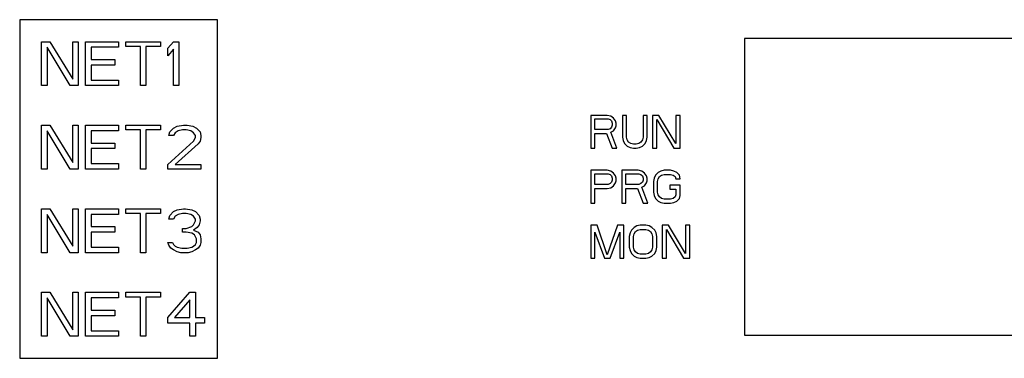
# Model space of a CAD drawing. Header units: millimetres. Extents: x 0 to 1200, y 0 to 1000.
# Tile 18 of 31: x 423 to 468, y 578 to 593. Entities that reach past the tile are written whole.
import ezdxf

# ---------------------------------------------------------------- set-up
doc = ezdxf.new("R2010")
doc.units = ezdxf.units.MM
doc.header["$LTSCALE"] = 66
doc.layers.add('00_COMPONENTS', color=7, linetype='CONTINUOUS')

msp = doc.modelspace()

# ---------------------------------------------------------------- linework, layer by layer
at = {"layer": '00_COMPONENTS', "color": 7, "linetype": 'CONTINUOUS'}
for p, q in [((423.334, 593.365), (423.334, 577.965)), ((432.334, 593.365), (423.334, 593.365)), ((432.334, 577.965), (432.334, 593.365)), ((424.334, 590.365), (424.334, 592.365)), ((424.334, 592.365), (424.709, 592.365)), ((424.584, 592.109), (424.584, 590.365)), ((425.626, 590.365), (424.584, 592.109)), ((424.709, 592.365), (425.751, 590.663)), ((425.751, 590.663), (425.751, 592.365)), ((425.751, 592.365), (426.001, 592.365)), ((426.001, 592.365), (426.001, 590.365)), ((426.334, 590.365), (426.334, 592.365)), ((426.334, 592.365), (427.834, 592.365)), ((426.584, 592.109), (426.584, 591.556)), ((427.834, 592.109), (426.584, 592.109)), ((427.834, 592.365), (427.834, 592.109)), ((428.168, 592.152), (428.168, 592.365)), ((428.168, 592.365), (429.751, 592.365)), ((428.834, 592.152), (428.168, 592.152)), ((428.834, 590.365), (428.834, 592.152)), ((429.084, 592.152), (429.084, 590.365)), ((429.751, 592.152), (429.084, 592.152)), ((429.751, 592.365), (429.751, 592.152)), ((430.084, 592.067), (430.334, 592.365)), ((430.334, 592.365), (430.584, 592.365)), ((430.584, 592.365), (430.584, 590.365)), ((456.334, 592.515), (456.334, 579.015)), ((492.334, 592.515), (456.334, 592.515)), ((430.084, 591.726), (430.084, 592.067)), ((430.334, 592.024), (430.084, 591.726)), ((430.334, 590.365), (430.334, 592.024)), ((426.584, 591.556), (427.668, 591.556)), ((426.584, 591.301), (426.584, 590.62)), ((427.668, 591.301), (426.584, 591.301)), ((427.668, 591.556), (427.668, 591.301)), ((424.584, 590.365), (424.334, 590.365)), ((426.001, 590.365), (425.626, 590.365)), ((427.834, 590.365), (426.334, 590.365)), ((426.584, 590.62), (427.834, 590.62)), ((427.834, 590.62), (427.834, 590.365)), ((429.084, 590.365), (428.834, 590.365)), ((430.584, 590.365), (430.334, 590.365)), ((449.334, 589.015), (449.334, 587.515)), ((450.084, 589.015), (449.334, 589.015)), ((450.241, 588.983), (450.084, 589.015)), ((450.366, 588.887), (450.241, 588.983)), ((450.772, 589.015), (450.772, 588.025)), ((450.959, 589.015), (450.772, 589.015)), ((450.959, 588.025), (450.959, 589.015)), ((451.709, 589.015), (451.709, 588.025)), ((451.897, 589.015), (451.709, 589.015)), ((451.897, 588.025), (451.897, 589.015)), ((452.147, 589.015), (452.147, 587.515)), ((452.428, 589.015), (452.147, 589.015)), ((453.209, 587.738), (452.428, 589.015)), ((453.209, 589.015), (453.209, 587.738)), ((453.397, 589.015), (453.209, 589.015)), ((453.397, 587.515), (453.397, 589.015)), ((424.334, 586.565), (424.334, 588.565)), ((424.334, 588.565), (424.709, 588.565)), ((424.709, 588.565), (425.751, 586.863)), ((425.751, 586.863), (425.751, 588.565)), ((425.751, 588.565), (426.001, 588.565)), ((426.001, 588.565), (426.001, 586.565)), ((426.334, 586.565), (426.334, 588.565)), ((426.334, 588.565), (427.834, 588.565)), ((427.834, 588.565), (427.834, 588.309)), ((428.168, 588.352), (428.168, 588.565)), ((428.168, 588.565), (429.751, 588.565)), ((429.751, 588.565), (429.751, 588.352)), ((430.334, 588.437), (430.501, 588.522)), ((430.501, 588.522), (430.793, 588.565)), ((430.793, 588.565), (430.959, 588.565)), ((430.959, 588.565), (431.209, 588.522)), ((431.209, 588.522), (431.376, 588.437)), ((449.522, 588.376), (449.522, 588.855)), ((449.522, 588.855), (450.116, 588.855)), ((450.116, 588.855), (450.209, 588.823)), ((450.209, 588.823), (450.272, 588.759)), ((450.272, 588.759), (450.303, 588.664)), ((450.303, 588.568), (450.272, 588.472)), ((450.303, 588.664), (450.303, 588.568)), ((450.459, 588.759), (450.366, 588.887)), ((450.491, 588.664), (450.459, 588.759)), ((450.459, 588.44), (450.491, 588.536)), ((450.491, 588.536), (450.491, 588.664)), ((452.334, 587.515), (452.334, 588.823)), ((452.334, 588.823), (453.116, 587.515)), ((424.584, 588.309), (424.584, 586.565)), ((425.626, 586.565), (424.584, 588.309)), ((426.584, 588.309), (426.584, 587.756)), ((427.834, 588.309), (426.584, 588.309)), ((428.834, 588.352), (428.168, 588.352)), ((428.834, 586.565), (428.834, 588.352)), ((429.084, 588.352), (429.084, 586.565)), ((429.751, 588.352), (429.084, 588.352)), ((430.126, 588.097), (430.168, 588.267)), ((430.334, 588.097), (430.126, 588.097)), ((430.168, 588.267), (430.334, 588.437)), ((430.418, 588.224), (430.334, 588.097)), ((430.543, 588.309), (430.418, 588.224)), ((430.751, 588.352), (430.543, 588.309)), ((430.918, 588.352), (430.751, 588.352)), ((431.126, 588.309), (430.918, 588.352)), ((431.251, 588.224), (431.126, 588.309)), ((431.334, 588.097), (431.251, 588.224)), ((431.334, 588.012), (431.334, 588.097)), ((431.376, 588.437), (431.543, 588.267)), ((431.543, 588.267), (431.584, 588.097)), ((431.584, 588.097), (431.584, 588.012)), ((450.116, 588.376), (449.522, 588.376)), ((449.522, 587.515), (449.522, 588.185)), ((449.522, 588.185), (450.053, 588.185)), ((450.053, 588.185), (450.303, 587.515)), ((450.209, 588.408), (450.116, 588.376)), ((450.272, 588.472), (450.209, 588.408)), ((450.241, 588.249), (450.366, 588.313)), ((450.522, 587.515), (450.241, 588.249)), ((450.366, 588.313), (450.459, 588.44)), ((426.584, 587.756), (427.668, 587.756)), ((427.668, 587.756), (427.668, 587.501)), ((430.084, 586.778), (431.251, 587.841)), ((431.459, 587.714), (430.418, 586.778)), ((431.251, 587.841), (431.334, 588.012)), ((431.543, 587.841), (431.459, 587.714)), ((431.584, 588.012), (431.543, 587.841)), ((450.772, 588.025), (450.803, 587.866)), ((450.803, 587.866), (450.866, 587.738)), ((450.866, 587.738), (450.991, 587.611)), ((450.991, 587.898), (450.959, 588.025)), ((451.053, 587.802), (450.991, 587.898)), ((450.991, 587.611), (451.116, 587.547)), ((451.147, 587.738), (451.053, 587.802)), ((451.272, 587.706), (451.147, 587.738)), ((451.397, 587.706), (451.272, 587.706)), ((451.522, 587.738), (451.397, 587.706)), ((451.616, 587.802), (451.522, 587.738)), ((451.553, 587.547), (451.678, 587.611)), ((451.678, 587.898), (451.616, 587.802)), ((451.709, 588.025), (451.678, 587.898)), ((451.678, 587.611), (451.803, 587.738)), ((451.803, 587.738), (451.866, 587.866)), ((451.866, 587.866), (451.897, 588.025)), ((426.584, 587.501), (426.584, 586.82)), ((427.668, 587.501), (426.584, 587.501)), ((449.334, 587.515), (449.522, 587.515)), ((450.303, 587.515), (450.522, 587.515)), ((451.116, 587.547), (451.272, 587.515)), ((451.272, 587.515), (451.397, 587.515)), ((451.397, 587.515), (451.553, 587.547)), ((452.147, 587.515), (452.334, 587.515)), ((453.116, 587.515), (453.397, 587.515)), ((426.584, 586.82), (427.834, 586.82)), ((427.834, 586.82), (427.834, 586.565)), ((430.084, 586.565), (430.084, 586.778)), ((430.418, 586.778), (431.584, 586.778)), ((431.584, 586.778), (431.584, 586.565)), ((424.584, 586.565), (424.334, 586.565)), ((426.001, 586.565), (425.626, 586.565)), ((427.834, 586.565), (426.334, 586.565)), ((429.084, 586.565), (428.834, 586.565)), ((431.584, 586.565), (430.084, 586.565)), ((449.334, 586.515), (449.334, 585.015)), ((450.084, 586.515), (449.334, 586.515)), ((449.522, 585.876), (449.522, 586.355)), ((449.522, 586.355), (450.116, 586.355)), ((450.241, 586.483), (450.084, 586.515)), ((450.116, 586.355), (450.209, 586.323)), ((450.209, 586.323), (450.272, 586.259)), ((450.366, 586.387), (450.241, 586.483)), ((450.272, 586.259), (450.303, 586.164)), ((450.459, 586.259), (450.366, 586.387)), ((450.491, 586.164), (450.459, 586.259)), ((450.741, 586.515), (450.741, 585.015)), ((451.491, 586.515), (450.741, 586.515)), ((450.928, 585.876), (450.928, 586.355)), ((450.928, 586.355), (451.522, 586.355)), ((451.647, 586.483), (451.491, 586.515)), ((451.522, 586.355), (451.616, 586.323)), ((451.616, 586.323), (451.678, 586.259)), ((451.772, 586.387), (451.647, 586.483)), ((451.678, 586.259), (451.709, 586.164)), ((451.866, 586.259), (451.772, 586.387)), ((451.897, 586.164), (451.866, 586.259)), ((452.272, 586.291), (452.209, 586.164)), ((452.397, 586.419), (452.272, 586.291)), ((452.522, 586.483), (452.397, 586.419)), ((452.459, 586.228), (452.553, 586.291)), ((452.678, 586.515), (452.522, 586.483)), ((452.553, 586.291), (452.678, 586.323)), ((452.959, 586.515), (452.678, 586.515)), ((452.678, 586.323), (452.959, 586.323)), ((453.116, 586.483), (452.959, 586.515)), ((452.959, 586.323), (453.084, 586.291)), ((453.084, 586.291), (453.178, 586.228)), ((453.241, 586.419), (453.116, 586.483)), ((453.366, 586.291), (453.241, 586.419)), ((453.397, 586.132), (453.366, 586.291)), ((450.116, 585.876), (449.522, 585.876)), ((450.209, 585.908), (450.116, 585.876)), ((450.272, 585.972), (450.209, 585.908)), ((450.241, 585.717), (450.366, 585.813)), ((450.303, 586.068), (450.272, 585.972)), ((450.303, 586.164), (450.303, 586.068)), ((450.366, 585.813), (450.459, 585.94)), ((450.459, 585.94), (450.491, 586.036)), ((450.491, 586.036), (450.491, 586.164)), ((451.522, 585.876), (450.928, 585.876)), ((451.616, 585.908), (451.522, 585.876)), ((451.678, 585.972), (451.616, 585.908)), ((451.647, 585.749), (451.772, 585.813)), ((451.709, 586.068), (451.678, 585.972)), ((451.709, 586.164), (451.709, 586.068)), ((451.772, 585.813), (451.866, 585.94)), ((451.866, 585.94), (451.897, 586.036)), ((451.897, 586.036), (451.897, 586.164)), ((452.209, 586.164), (452.178, 586.004)), ((452.178, 586.004), (452.178, 585.525)), ((452.366, 586.004), (452.397, 586.132)), ((452.366, 585.525), (452.366, 586.004)), ((452.397, 586.132), (452.459, 586.228)), ((452.928, 585.845), (452.928, 585.653)), ((453.397, 585.845), (452.928, 585.845)), ((453.178, 586.228), (453.209, 586.132)), ((453.209, 586.132), (453.397, 586.132)), ((453.397, 585.366), (453.397, 585.845)), ((449.522, 585.015), (449.522, 585.685)), ((449.522, 585.685), (450.084, 585.685)), ((450.084, 585.685), (450.241, 585.717)), ((450.928, 585.015), (450.928, 585.685)), ((450.928, 585.685), (451.459, 585.685)), ((451.459, 585.685), (451.709, 585.015)), ((451.928, 585.015), (451.647, 585.749)), ((452.178, 585.525), (452.209, 585.366)), ((452.209, 585.366), (452.272, 585.238)), ((452.397, 585.398), (452.366, 585.525)), ((452.459, 585.302), (452.397, 585.398)), ((452.928, 585.653), (453.209, 585.653)), ((453.209, 585.398), (453.178, 585.302)), ((453.209, 585.653), (453.209, 585.398)), ((453.366, 585.238), (453.397, 585.366)), ((449.334, 585.015), (449.522, 585.015)), ((450.741, 585.015), (450.928, 585.015)), ((451.709, 585.015), (451.928, 585.015)), ((452.272, 585.238), (452.397, 585.111)), ((452.397, 585.111), (452.522, 585.047)), ((452.553, 585.238), (452.459, 585.302)), ((452.522, 585.047), (452.678, 585.015)), ((452.678, 585.206), (452.553, 585.238)), ((452.959, 585.206), (452.678, 585.206)), ((452.678, 585.015), (452.959, 585.015)), ((453.084, 585.238), (452.959, 585.206)), ((452.959, 585.015), (453.116, 585.047)), ((453.178, 585.302), (453.084, 585.238)), ((453.116, 585.047), (453.241, 585.111)), ((453.241, 585.111), (453.366, 585.238)), ((424.334, 582.765), (424.334, 584.765)), ((424.334, 584.765), (424.709, 584.765)), ((424.584, 584.509), (424.584, 582.765)), ((425.626, 582.765), (424.584, 584.509)), ((424.709, 584.765), (425.751, 583.063)), ((425.751, 583.063), (425.751, 584.765)), ((425.751, 584.765), (426.001, 584.765)), ((426.001, 584.765), (426.001, 582.765)), ((426.334, 582.765), (426.334, 584.765)), ((426.334, 584.765), (427.834, 584.765)), ((426.584, 584.509), (426.584, 583.956)), ((427.834, 584.509), (426.584, 584.509)), ((427.834, 584.765), (427.834, 584.509)), ((428.168, 584.552), (428.168, 584.765)), ((428.168, 584.765), (429.751, 584.765)), ((428.834, 584.552), (428.168, 584.552)), ((428.834, 582.765), (428.834, 584.552)), ((429.084, 584.552), (429.084, 582.765)), ((429.751, 584.552), (429.084, 584.552)), ((429.751, 584.765), (429.751, 584.552)), ((430.126, 584.297), (430.168, 584.467)), ((430.168, 584.467), (430.334, 584.637)), ((430.334, 584.637), (430.501, 584.722)), ((430.543, 584.509), (430.418, 584.424)), ((430.501, 584.722), (430.793, 584.765)), ((430.751, 584.552), (430.543, 584.509)), ((430.918, 584.552), (430.751, 584.552)), ((430.793, 584.765), (430.876, 584.765)), ((430.876, 584.765), (431.168, 584.722)), ((431.126, 584.509), (430.918, 584.552)), ((431.251, 584.424), (431.126, 584.509)), ((431.168, 584.722), (431.334, 584.637)), ((431.334, 584.637), (431.501, 584.467)), ((431.501, 584.467), (431.543, 584.297)), ((430.334, 584.297), (430.126, 584.297)), ((430.418, 584.424), (430.334, 584.297)), ((431.168, 583.956), (431.251, 584.041)), ((431.334, 584.297), (431.251, 584.424)), ((431.251, 584.041), (431.334, 584.212)), ((431.334, 584.212), (431.334, 584.297)), ((431.501, 584.041), (431.418, 583.914)), ((431.543, 584.212), (431.501, 584.041)), ((431.543, 584.297), (431.543, 584.212)), ((449.334, 584.015), (449.334, 582.515)), ((449.616, 584.015), (449.334, 584.015)), ((450.084, 582.674), (449.616, 584.015)), ((450.553, 584.015), (450.084, 582.674)), ((450.834, 584.015), (450.553, 584.015)), ((450.834, 582.515), (450.834, 584.015)), ((451.584, 584.015), (451.428, 583.983)), ((451.834, 584.015), (451.584, 584.015)), ((451.991, 583.983), (451.834, 584.015)), ((452.584, 584.015), (452.584, 582.515)), ((452.866, 584.015), (452.584, 584.015)), ((453.647, 582.738), (452.866, 584.015)), ((453.647, 584.015), (453.647, 582.738)), ((453.834, 584.015), (453.647, 584.015)), ((453.834, 582.515), (453.834, 584.015)), ((426.584, 583.956), (427.668, 583.956)), ((426.584, 583.701), (426.584, 583.02)), ((427.668, 583.701), (426.584, 583.701)), ((427.668, 583.956), (427.668, 583.701)), ((430.751, 583.701), (430.751, 583.871)), ((430.751, 583.871), (430.918, 583.871)), ((430.918, 583.701), (430.751, 583.701)), ((430.918, 583.871), (431.168, 583.956)), ((431.168, 583.658), (430.918, 583.701)), ((431.293, 583.573), (431.168, 583.658)), ((431.418, 583.914), (431.251, 583.786)), ((431.251, 583.786), (431.459, 583.701)), ((431.376, 583.403), (431.293, 583.573)), ((431.459, 583.701), (431.543, 583.573)), ((431.543, 583.573), (431.584, 583.403)), ((449.522, 582.515), (449.522, 583.696)), ((449.522, 583.696), (449.959, 582.515)), ((450.209, 582.515), (450.647, 583.696)), ((450.647, 583.696), (450.647, 582.515)), ((451.116, 583.664), (451.084, 583.504)), ((451.178, 583.791), (451.116, 583.664)), ((451.303, 583.919), (451.178, 583.791)), ((451.272, 583.504), (451.303, 583.632)), ((451.428, 583.983), (451.303, 583.919)), ((451.303, 583.632), (451.366, 583.728)), ((451.366, 583.728), (451.459, 583.791)), ((451.459, 583.791), (451.584, 583.823)), ((451.584, 583.823), (451.834, 583.823)), ((451.834, 583.823), (451.959, 583.791)), ((451.959, 583.791), (452.053, 583.728)), ((452.116, 583.919), (451.991, 583.983)), ((452.053, 583.728), (452.116, 583.632)), ((452.241, 583.791), (452.116, 583.919)), ((452.116, 583.632), (452.147, 583.504)), ((452.303, 583.664), (452.241, 583.791)), ((452.334, 583.504), (452.303, 583.664)), ((452.772, 582.515), (452.772, 583.823)), ((452.772, 583.823), (453.553, 582.515)), ((430.126, 583.105), (430.084, 583.233)), ((430.084, 583.233), (430.293, 583.233)), ((430.293, 583.233), (430.334, 583.148)), ((430.334, 583.148), (430.418, 583.063)), ((431.251, 583.063), (431.334, 583.148)), ((431.334, 583.148), (431.376, 583.233)), ((431.376, 583.233), (431.376, 583.403)), ((431.584, 583.233), (431.543, 583.105)), ((431.584, 583.403), (431.584, 583.233)), ((451.084, 583.504), (451.084, 583.025)), ((451.272, 583.025), (451.272, 583.504)), ((452.147, 583.504), (452.147, 583.025)), ((452.334, 583.025), (452.334, 583.504)), ((424.584, 582.765), (424.334, 582.765)), ((426.001, 582.765), (425.626, 582.765)), ((427.834, 582.765), (426.334, 582.765)), ((426.584, 583.02), (427.834, 583.02)), ((427.834, 583.02), (427.834, 582.765)), ((429.084, 582.765), (428.834, 582.765)), ((430.209, 582.978), (430.126, 583.105)), ((430.334, 582.892), (430.209, 582.978)), ((430.501, 582.807), (430.334, 582.892)), ((430.418, 583.063), (430.501, 583.02)), ((430.501, 583.02), (430.709, 582.978)), ((430.668, 582.765), (430.501, 582.807)), ((431.001, 582.765), (430.668, 582.765)), ((430.709, 582.978), (430.959, 582.978)), ((430.959, 582.978), (431.168, 583.02)), ((431.168, 582.807), (431.001, 582.765)), ((431.168, 583.02), (431.251, 583.063)), ((431.334, 582.892), (431.168, 582.807)), ((431.459, 582.978), (431.334, 582.892)), ((431.543, 583.105), (431.459, 582.978)), ((451.084, 583.025), (451.116, 582.866)), ((451.116, 582.866), (451.178, 582.738)), ((451.178, 582.738), (451.303, 582.611)), ((451.303, 582.898), (451.272, 583.025)), ((451.366, 582.802), (451.303, 582.898)), ((451.459, 582.738), (451.366, 582.802)), ((451.584, 582.706), (451.459, 582.738)), ((451.834, 582.706), (451.584, 582.706)), ((451.959, 582.738), (451.834, 582.706)), ((452.053, 582.802), (451.959, 582.738)), ((452.116, 582.898), (452.053, 582.802)), ((452.147, 583.025), (452.116, 582.898)), ((452.116, 582.611), (452.241, 582.738)), ((452.241, 582.738), (452.303, 582.866)), ((452.303, 582.866), (452.334, 583.025)), ((449.334, 582.515), (449.522, 582.515)), ((449.959, 582.515), (450.209, 582.515)), ((450.647, 582.515), (450.834, 582.515)), ((451.303, 582.611), (451.428, 582.547)), ((451.428, 582.547), (451.584, 582.515)), ((451.584, 582.515), (451.834, 582.515)), ((451.834, 582.515), (451.991, 582.547)), ((451.991, 582.547), (452.116, 582.611)), ((452.584, 582.515), (452.772, 582.515)), ((453.553, 582.515), (453.834, 582.515)), ((424.334, 578.965), (424.334, 580.965)), ((424.334, 580.965), (424.709, 580.965)), ((424.709, 580.965), (425.751, 579.263)), ((425.751, 579.263), (425.751, 580.965)), ((425.751, 580.965), (426.001, 580.965)), ((426.001, 580.965), (426.001, 578.965)), ((426.334, 578.965), (426.334, 580.965)), ((426.334, 580.965), (427.834, 580.965)), ((427.834, 580.965), (427.834, 580.709)), ((428.168, 580.752), (428.168, 580.965)), ((428.168, 580.965), (429.751, 580.965)), ((429.751, 580.965), (429.751, 580.752)), ((430.084, 579.816), (431.084, 580.965)), ((431.084, 580.965), (431.334, 580.965)), ((431.334, 580.965), (431.334, 579.816)), ((424.584, 580.709), (424.584, 578.965)), ((425.626, 578.965), (424.584, 580.709)), ((426.584, 580.709), (426.584, 580.156)), ((427.834, 580.709), (426.584, 580.709)), ((428.834, 580.752), (428.168, 580.752)), ((428.834, 578.965), (428.834, 580.752)), ((429.084, 580.752), (429.084, 578.965)), ((429.751, 580.752), (429.084, 580.752)), ((431.084, 580.624), (430.376, 579.816)), ((431.084, 579.816), (431.084, 580.624)), ((426.584, 580.156), (427.668, 580.156)), ((427.668, 580.156), (427.668, 579.901)), ((426.584, 579.901), (426.584, 579.22)), ((427.668, 579.901), (426.584, 579.901)), ((430.084, 579.561), (430.084, 579.816)), ((431.084, 579.561), (430.084, 579.561)), ((430.376, 579.816), (431.084, 579.816)), ((431.084, 578.965), (431.084, 579.561)), ((431.334, 579.816), (431.751, 579.816)), ((431.334, 579.561), (431.334, 578.965)), ((431.751, 579.561), (431.334, 579.561)), ((431.751, 579.816), (431.751, 579.561)), ((426.584, 579.22), (427.834, 579.22)), ((427.834, 579.22), (427.834, 578.965)), ((424.584, 578.965), (424.334, 578.965)), ((426.001, 578.965), (425.626, 578.965)), ((427.834, 578.965), (426.334, 578.965)), ((429.084, 578.965), (428.834, 578.965)), ((431.334, 578.965), (431.084, 578.965)), ((456.334, 579.015), (492.334, 579.015)), ((423.334, 577.965), (432.334, 577.965))]:
    msp.add_line(p, q, dxfattribs=at)

doc.saveas('drawing.dxf')
